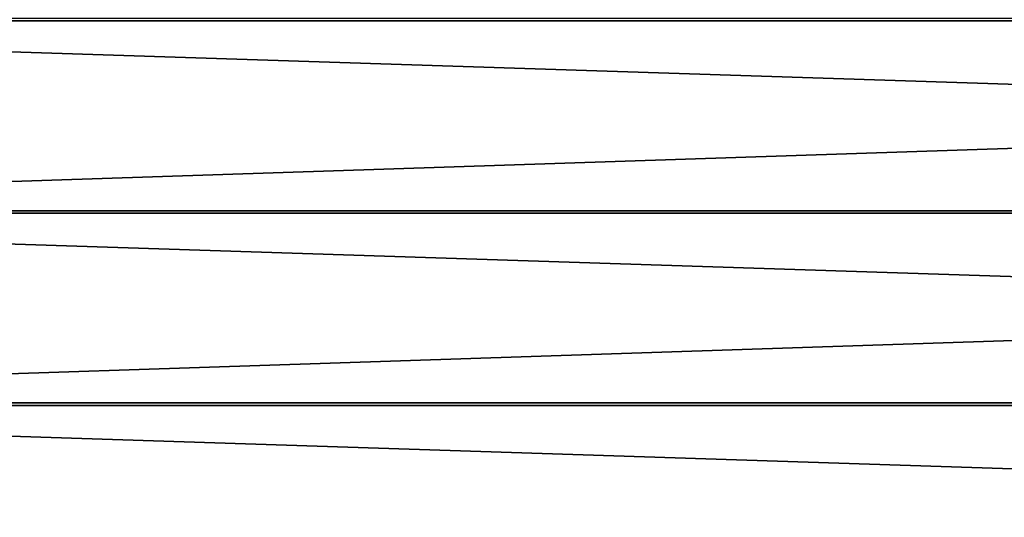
# Model space of a CAD drawing. Extents: x -320 to 320, y -695 to 695.
# Tile 55 of 169: x -215 to -109, y -177 to -124. Entities that reach past the tile are written whole.
import ezdxf

# ---------------------------------------------------------------- set-up
doc = ezdxf.new("R2010")
doc.units = 0
doc.header["$LTSCALE"] = 50.062222
doc.layers.add('1', color=7, linetype='CONTINUOUS')
doc.layers.add('2', color=7, linetype='CONTINUOUS')

msp = doc.modelspace()

# ---------------------------------------------------------------- linework, layer by layer
at = {"layer": '1', "color": 7, "linetype": 'CONTINUOUS'}
for points in [[(-318.39, -123.88), (-319.01, -103.24), (318.39, -123.88), (-318.39, -123.88)], [(318.39, -123.88), (-319.01, -103.24), (0, -105.28), (318.39, -123.88)], [(-317.65, -144.51), (-318.39, -123.88), (317.65, -144.51), (-317.65, -144.51)], [(317.65, -144.51), (-318.39, -123.88), (318.39, -123.88), (317.65, -144.51)], [(-316.81, -165.15), (-317.65, -144.51), (316.81, -165.15), (-316.81, -165.15)], [(316.81, -165.15), (-317.65, -144.51), (317.65, -144.51), (316.81, -165.15)], [(-315.85, -185.78), (-316.81, -165.15), (315.85, -185.78), (-315.85, -185.78)], [(315.85, -185.78), (-316.81, -165.15), (316.81, -165.15), (315.85, -185.78)]]:
    msp.add_3dface(points, dxfattribs=at)
at = {"layer": '2', "color": 7, "linetype": 'CONTINUOUS'}
for points in [[(-310.66, -144.25, 11), (311.39, -123.65, 11), (-311.39, -123.65, 11), (-310.66, -144.25, 11)], [(310.66, -144.25, 11), (311.39, -123.65, 11), (-310.66, -144.25, 11), (310.66, -144.25, 11)], [(-309.82, -164.84, 11), (310.66, -144.25, 11), (-310.66, -144.25, 11), (-309.82, -164.84, 11)], [(309.82, -164.84, 11), (310.66, -144.25, 11), (-309.82, -164.84, 11), (309.82, -164.84, 11)], [(-308.86, -185.43, 11), (309.82, -164.84, 11), (-309.82, -164.84, 11), (-308.86, -185.43, 11)], [(308.86, -185.43, 11), (309.82, -164.84, 11), (-308.86, -185.43, 11), (308.86, -185.43, 11)]]:
    msp.add_3dface(points, dxfattribs=at)

doc.saveas('drawing.dxf')
